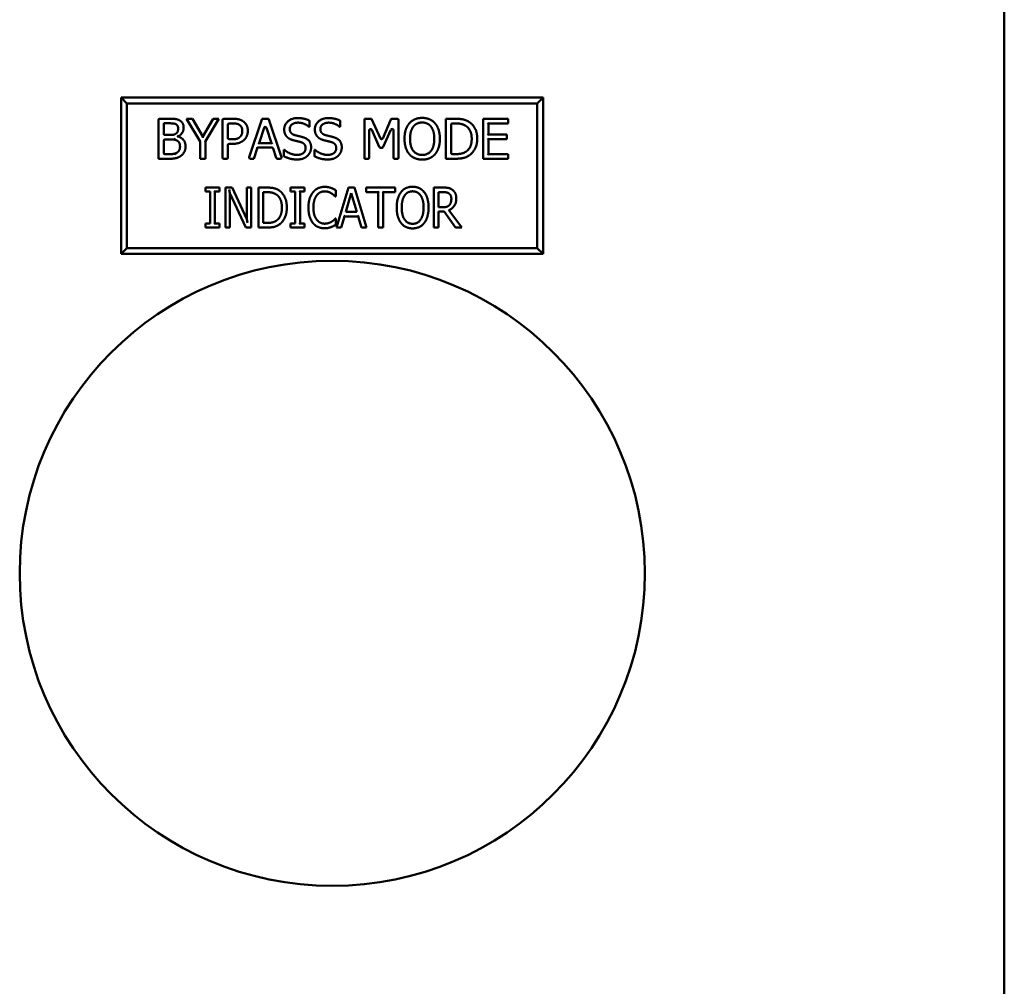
# Model space of a CAD drawing. Header units: inches. Extents: x 0 to 102, y 2 to 64.
# Tile 11 of 13: x 60 to 64, y 46 to 50. Entities that reach past the tile are written whole.
import ezdxf

# ---------------------------------------------------------------- set-up
doc = ezdxf.new("R2010")
doc.units = ezdxf.units.IN
doc.header["$LTSCALE"] = 3
doc.header["$MEASUREMENT"] = 0
doc.layers.add('Visible (ANSI)', color=7, linetype='Continuous', lineweight=50)

msp = doc.modelspace()

# ---------------------------------------------------------------- linework, layer by layer
at = {"layer": 'Visible (ANSI)'}
for p, q in [((64.1197, 53.7604), (64.1197, 17.7604)), ((62.2753, 49.6632), (60.5878, 49.6632)), ((60.6112, 49.6398), (60.5878, 49.6632)), ((60.5878, 49.6632), (60.5878, 49.0382)), ((62.2518, 49.6398), (62.2753, 49.6632)), ((62.2753, 49.0382), (62.2753, 49.6632)), ((60.6112, 49.6398), (62.2518, 49.6398)), ((60.6112, 49.0617), (60.6112, 49.6398)), ((62.2518, 49.6398), (62.2518, 49.0617)), ((60.7369, 49.4187), (60.7369, 49.5737)), ((60.7419, 49.5787), (60.7793, 49.5787)), ((60.8545, 49.5757), (60.8492, 49.5787)), ((60.9033, 49.4873), (60.8492, 49.5787)), ((60.8492, 49.5787), (60.8728, 49.5787)), ((60.8711, 49.5757), (60.8728, 49.5787)), ((60.8728, 49.5787), (60.9141, 49.5083)), ((60.9141, 49.5083), (60.9561, 49.5787)), ((60.9786, 49.5787), (60.9246, 49.4895)), ((60.9578, 49.5757), (60.9561, 49.5787)), ((60.9561, 49.5787), (60.9786, 49.5787)), ((60.9733, 49.5757), (60.9786, 49.5787)), ((60.9934, 49.4237), (60.9934, 49.5737)), ((60.9984, 49.5787), (61.0336, 49.5787)), ((61.0998, 49.4253), (61.1503, 49.5753)), ((61.1551, 49.5787), (61.1741, 49.5787)), ((61.1788, 49.5753), (61.2294, 49.4253)), ((61.5605, 49.5787), (61.5896, 49.5787)), ((61.5605, 49.4187), (61.5605, 49.5787)), ((61.5896, 49.5787), (61.6249, 49.5)), ((61.634, 49.5), (61.6669, 49.5757)), ((61.6714, 49.5787), (61.6927, 49.5787)), ((61.6977, 49.5737), (61.6977, 49.4237)), ((61.8889, 49.5757), (61.8859, 49.5787)), ((61.8859, 49.4187), (61.8859, 49.5787)), ((61.8859, 49.5787), (61.9223, 49.5787)), ((62.0381, 49.5757), (62.0351, 49.5787)), ((62.0351, 49.4187), (62.0351, 49.5787)), ((62.0351, 49.5787), (62.1352, 49.5787)), ((62.1322, 49.5757), (62.1352, 49.5787)), ((62.1352, 49.5787), (62.1352, 49.5598)), ((60.7786, 49.5605), (60.7582, 49.5605)), ((60.7582, 49.5605), (60.7582, 49.5137)), ((60.8199, 49.5696), (60.8214, 49.5722)), ((61.0147, 49.5553), (61.0147, 49.5015)), ((61.0323, 49.5603), (61.0197, 49.5603)), ((61.1593, 49.5424), (61.1394, 49.4816)), ((61.1888, 49.4816), (61.1688, 49.5424)), ((61.3414, 49.5458), (61.3399, 49.5458)), ((61.3414, 49.5712), (61.3414, 49.5458)), ((61.4639, 49.5458), (61.4624, 49.5458)), ((61.4639, 49.5712), (61.4639, 49.5458)), ((61.6204, 49.4658), (61.59, 49.5348)), ((61.6669, 49.535), (61.636, 49.4657)), ((61.9071, 49.5553), (61.9071, 49.4421)), ((61.9233, 49.5603), (61.9121, 49.5603)), ((62.0534, 49.5628), (62.0564, 49.5598)), ((62.1352, 49.5598), (62.0564, 49.5598)), ((62.0564, 49.5598), (62.0564, 49.5159)), ((62.1322, 49.5628), (62.1352, 49.5598)), ((60.7582, 49.5137), (60.7823, 49.5137)), ((60.7823, 49.496), (60.7632, 49.496)), ((60.8103, 49.4918), (60.7981, 49.4983)), ((60.8125, 49.5103), (60.8155, 49.5084)), ((60.8125, 49.5053), (60.8155, 49.5076)), ((60.8155, 49.5084), (60.8155, 49.5076)), ((60.914, 49.5024), (60.9141, 49.5083)), ((61.0197, 49.4965), (61.0292, 49.4965)), ((61.5804, 49.5328), (61.5804, 49.4237)), ((61.6765, 49.4237), (61.6765, 49.533)), ((62.0534, 49.5129), (62.0564, 49.5159)), ((62.0534, 49.5), (62.0564, 49.497)), ((62.0564, 49.5159), (62.1299, 49.5159)), ((62.1299, 49.497), (62.0564, 49.497)), ((62.0564, 49.497), (62.0564, 49.4376)), ((62.1269, 49.5129), (62.1299, 49.5159)), ((62.1269, 49.5), (62.1299, 49.497)), ((62.1299, 49.5159), (62.1299, 49.497)), ((60.7582, 49.491), (60.7582, 49.4418)), ((60.9063, 49.4881), (60.9033, 49.4873)), ((60.9033, 49.4187), (60.9033, 49.4873)), ((60.9216, 49.4903), (60.9246, 49.4895)), ((60.9246, 49.4895), (60.9246, 49.4187)), ((61.0147, 49.4733), (61.0147, 49.4237)), ((61.0327, 49.4783), (61.0197, 49.4783)), ((61.1336, 49.4634), (61.1191, 49.4187)), ((61.1314, 49.4664), (61.1336, 49.4634)), ((61.191, 49.4634), (61.1336, 49.4634)), ((61.1353, 49.4786), (61.1394, 49.4816)), ((61.1394, 49.4816), (61.1888, 49.4816)), ((61.193, 49.4786), (61.1888, 49.4816)), ((61.208, 49.4221), (61.1958, 49.46)), ((61.6315, 49.4628), (61.625, 49.4628)), ((60.7399, 49.4217), (60.7369, 49.4187)), ((60.7828, 49.4187), (60.7369, 49.4187)), ((60.7632, 49.4368), (60.7755, 49.4368)), ((60.8008, 49.4357), (60.8118, 49.4436)), ((60.9063, 49.4217), (60.9033, 49.4187)), ((60.9246, 49.4187), (60.9033, 49.4187)), ((60.9216, 49.4217), (60.9246, 49.4187)), ((61.0097, 49.4187), (60.9984, 49.4187)), ((61.1191, 49.4187), (61.1045, 49.4187)), ((61.1169, 49.4217), (61.1191, 49.4187)), ((61.2246, 49.4187), (61.2128, 49.4187)), ((61.2389, 49.4283), (61.2389, 49.455)), ((61.2389, 49.455), (61.2404, 49.455)), ((61.3614, 49.4283), (61.3614, 49.455)), ((61.3614, 49.455), (61.3629, 49.455)), ((61.5754, 49.4187), (61.5605, 49.4187)), ((61.6927, 49.4187), (61.6815, 49.4187)), ((61.8889, 49.4217), (61.8859, 49.4187)), ((61.9227, 49.4187), (61.8859, 49.4187)), ((61.9121, 49.4371), (61.9233, 49.4371)), ((62.0381, 49.4217), (62.0351, 49.4187)), ((62.1352, 49.4187), (62.0351, 49.4187)), ((62.0534, 49.4346), (62.0564, 49.4376)), ((62.0564, 49.4376), (62.1352, 49.4376)), ((62.1322, 49.4346), (62.1352, 49.4376)), ((62.1322, 49.4217), (62.1352, 49.4187)), ((62.1352, 49.4376), (62.1352, 49.4187)), ((60.9256, 49.3035), (60.9816, 49.3035)), ((60.9256, 49.2871), (60.9256, 49.3035)), ((60.9816, 49.3035), (60.9816, 49.2871)), ((61.0081, 49.3005), (61.0051, 49.3035)), ((61.0051, 49.1435), (61.0051, 49.3035)), ((61.0051, 49.3035), (61.0322, 49.3035)), ((61.0303, 49.3005), (61.0322, 49.3035)), ((61.0322, 49.3035), (61.09, 49.1768)), ((61.093, 49.3005), (61.09, 49.3035)), ((61.09, 49.3035), (61.1079, 49.3035)), ((61.09, 49.1768), (61.09, 49.3035)), ((61.1049, 49.3005), (61.1079, 49.3035)), ((61.1079, 49.3035), (61.1079, 49.1435)), ((61.1402, 49.3005), (61.1372, 49.3035)), ((61.1372, 49.1435), (61.1372, 49.3035)), ((61.1372, 49.3035), (61.1699, 49.3035)), ((61.2657, 49.3035), (61.3217, 49.3035)), ((61.2657, 49.2871), (61.2657, 49.3035)), ((61.3217, 49.3035), (61.3217, 49.2871)), ((61.4485, 49.1435), (61.497, 49.3035)), ((61.4992, 49.3005), (61.497, 49.3035)), ((61.497, 49.3035), (61.5205, 49.3035)), ((61.5183, 49.3005), (61.5205, 49.3035)), ((61.5205, 49.3035), (61.569, 49.1435)), ((61.5709, 49.3005), (61.5679, 49.3035)), ((61.5679, 49.2845), (61.5679, 49.3035)), ((61.5679, 49.3035), (61.6838, 49.3035)), ((61.6808, 49.3005), (61.6838, 49.3035)), ((61.6838, 49.3035), (61.6838, 49.2845)), ((61.8383, 49.1435), (61.8383, 49.3035)), ((61.8383, 49.3035), (61.8754, 49.3035)), ((60.944, 49.2871), (60.9256, 49.2871)), ((60.944, 49.1598), (60.944, 49.2871)), ((60.9602, 49.2901), (60.9632, 49.2871)), ((60.9816, 49.2871), (60.9632, 49.2871)), ((60.9632, 49.2871), (60.9632, 49.1598)), ((60.9786, 49.2901), (60.9816, 49.2871)), ((61.02, 49.2951), (61.023, 49.2814)), ((61.0864, 49.1435), (61.023, 49.2814)), ((61.023, 49.2814), (61.023, 49.1435)), ((61.1709, 49.285), (61.1564, 49.285)), ((61.1564, 49.285), (61.1564, 49.1619)), ((61.2841, 49.2871), (61.2657, 49.2871)), ((61.2841, 49.1598), (61.2841, 49.2871)), ((61.3003, 49.2901), (61.3033, 49.2871)), ((61.3217, 49.2871), (61.3033, 49.2871)), ((61.3033, 49.2871), (61.3033, 49.1598)), ((61.3187, 49.2901), (61.3217, 49.2871)), ((61.3672, 49.2735), (61.3696, 49.2717)), ((61.4462, 49.2671), (61.4446, 49.2671)), ((61.4462, 49.2928), (61.4462, 49.2671)), ((61.5083, 49.2815), (61.4862, 49.2063)), ((61.5305, 49.2063), (61.5083, 49.2815)), ((61.5709, 49.2875), (61.5679, 49.2845)), ((61.6163, 49.2845), (61.5679, 49.2845)), ((61.6193, 49.2875), (61.6163, 49.2845)), ((61.6163, 49.1435), (61.6163, 49.2845)), ((61.6325, 49.2875), (61.6355, 49.2845)), ((61.6838, 49.2845), (61.6355, 49.2845)), ((61.6355, 49.2845), (61.6355, 49.1435)), ((61.6808, 49.2875), (61.6838, 49.2845)), ((61.8764, 49.285), (61.8575, 49.285)), ((61.8575, 49.285), (61.8575, 49.2249)), ((61.8575, 49.2249), (61.8743, 49.2249)), ((61.4448, 49.1798), (61.4462, 49.1798)), ((61.4452, 49.1788), (61.4462, 49.1798)), ((61.4462, 49.1798), (61.4462, 49.1543)), ((61.4809, 49.1882), (61.4678, 49.1435)), ((61.4787, 49.1912), (61.4809, 49.1882)), ((61.5358, 49.1882), (61.4809, 49.1882)), ((61.4862, 49.2063), (61.5305, 49.2063)), ((61.538, 49.1912), (61.5358, 49.1882)), ((61.5487, 49.1435), (61.5358, 49.1882)), ((61.8792, 49.2071), (61.8575, 49.2071)), ((61.8575, 49.2071), (61.8575, 49.1435)), ((61.9249, 49.1435), (61.8792, 49.2071)), ((61.8984, 49.2131), (61.9497, 49.1435)), ((60.9256, 49.1435), (60.9256, 49.1598)), ((60.9256, 49.1598), (60.944, 49.1598)), ((60.9816, 49.1435), (60.9256, 49.1435)), ((60.9602, 49.1568), (60.9632, 49.1598)), ((60.9632, 49.1598), (60.9816, 49.1598)), ((60.9786, 49.1568), (60.9816, 49.1598)), ((60.9786, 49.1465), (60.9816, 49.1435)), ((60.9816, 49.1598), (60.9816, 49.1435)), ((61.0081, 49.1465), (61.0051, 49.1435)), ((61.023, 49.1435), (61.0051, 49.1435)), ((61.02, 49.1465), (61.023, 49.1435)), ((61.0883, 49.1465), (61.0864, 49.1435)), ((61.1079, 49.1435), (61.0864, 49.1435)), ((61.093, 49.163), (61.09, 49.1768)), ((61.1049, 49.1465), (61.1079, 49.1435)), ((61.1402, 49.1465), (61.1372, 49.1435)), ((61.1703, 49.1435), (61.1372, 49.1435)), ((61.1564, 49.1619), (61.1709, 49.1619)), ((61.2657, 49.1435), (61.2657, 49.1598)), ((61.2657, 49.1598), (61.2841, 49.1598)), ((61.3217, 49.1435), (61.2657, 49.1435)), ((61.3003, 49.1568), (61.3033, 49.1598)), ((61.3033, 49.1598), (61.3217, 49.1598)), ((61.3187, 49.1568), (61.3217, 49.1598)), ((61.3187, 49.1465), (61.3217, 49.1435)), ((61.3217, 49.1598), (61.3217, 49.1435)), ((61.426, 49.1481), (61.427, 49.1453)), ((61.431, 49.1644), (61.4295, 49.1669)), ((61.4526, 49.1465), (61.4485, 49.1435)), ((61.4678, 49.1435), (61.4485, 49.1435)), ((61.4656, 49.1465), (61.4678, 49.1435)), ((61.551, 49.1465), (61.5487, 49.1435)), ((61.569, 49.1435), (61.5487, 49.1435)), ((61.5649, 49.1465), (61.569, 49.1435)), ((61.6193, 49.1465), (61.6163, 49.1435)), ((61.6355, 49.1435), (61.6163, 49.1435)), ((61.6325, 49.1465), (61.6355, 49.1435)), ((61.8575, 49.1435), (61.8383, 49.1435)), ((61.9497, 49.1435), (61.9249, 49.1435)), ((60.6112, 49.0617), (60.5878, 49.0382)), ((62.2518, 49.0617), (60.6112, 49.0617)), ((62.2518, 49.0617), (62.2753, 49.0382)), ((60.5878, 49.0382), (62.2753, 49.0382))]:
    msp.add_line(p, q, dxfattribs=at)
msp.add_circle((61.4322, 47.7604), 1.25, dxfattribs=at)
for centre, start, end in [((60.7419, 49.5737), 90, 180), ((60.9984, 49.5737), 90, 180), ((61.1551, 49.5737), 90, 161.3703), ((61.1741, 49.5737), 18.6297, 90), ((61.6714, 49.5737), 90, 156.5502), ((61.6927, 49.5737), 0, 90), ((61.0197, 49.5553), 90, 180), ((61.1641, 49.5409), 18.1979, 161.8911), ((61.5854, 49.5328), 23.8079, 180), ((61.6715, 49.533), 0, 155.9934), ((61.9121, 49.5553), 90, 180), ((60.7632, 49.491), 90, 180), ((61.0197, 49.5015), 180, 270), ((61.6294, 49.502), 204.1479, 336.5502), ((61.0197, 49.4733), 90, 180), ((61.191, 49.4584), 17.9854, 90), ((61.625, 49.4678), 203.8079, 270), ((61.6315, 49.4678), 270, 335.9934), ((60.7632, 49.4418), 180, 270), ((60.9984, 49.4237), 180, 270), ((61.0097, 49.4237), 270, 0), ((61.1045, 49.4237), 161.3703, 270), ((61.2128, 49.4237), 197.9854, 270), ((61.2246, 49.4237), 270, 18.6297), ((61.5754, 49.4237), 270, 0), ((61.6815, 49.4237), 180, 270), ((61.6927, 49.4237), 270, 0), ((61.9121, 49.4421), 180, 270)]:
    msp.add_arc(centre, 0.005, start, end, dxfattribs=at)
for points in [[(60.7793, 49.5787), (60.7965, 49.5787), (60.8136, 49.5765), (60.8214, 49.5722)], [(61.0336, 49.5787), (61.0479, 49.5787), (61.0678, 49.574), (61.0755, 49.5687)], [(61.24, 49.5358), (61.24, 49.5552), (61.2704, 49.5815), (61.2938, 49.5815)], [(61.2938, 49.5815), (61.3073, 49.5815), (61.3312, 49.5762), (61.3414, 49.5712)], [(61.3626, 49.5358), (61.3626, 49.5552), (61.3929, 49.5815), (61.4164, 49.5815)], [(61.4164, 49.5815), (61.4298, 49.5815), (61.4537, 49.5762), (61.4639, 49.5712)], [(61.9223, 49.5787), (61.9449, 49.5787), (61.9705, 49.5719), (61.9796, 49.566)], [(60.8076, 49.5564), (60.8024, 49.5592), (60.7898, 49.5605), (60.7786, 49.5605)], [(60.8068, 49.519), (60.8118, 49.5222), (60.8158, 49.5321), (60.8158, 49.5397)], [(60.8158, 49.5397), (60.8158, 49.5454), (60.8119, 49.5539), (60.8076, 49.5564)], [(60.8379, 49.5426), (60.8379, 49.5314), (60.826, 49.5135), (60.8155, 49.5084)], [(60.8214, 49.5722), (60.83, 49.5677), (60.8379, 49.5528), (60.8379, 49.5426)], [(61.0608, 49.5542), (61.0558, 49.5576), (61.0423, 49.5603), (61.0323, 49.5603)], [(61.0724, 49.5298), (61.0724, 49.5381), (61.0667, 49.5503), (61.0608, 49.5542)], [(61.0755, 49.5687), (61.0844, 49.5626), (61.0945, 49.5438), (61.0945, 49.5305)], [(61.2504, 49.5069), (61.2455, 49.5122), (61.24, 49.5264), (61.24, 49.5358)], [(61.2953, 49.5631), (61.2805, 49.5631), (61.2622, 49.5493), (61.2622, 49.538)], [(61.2622, 49.538), (61.2622, 49.5279), (61.273, 49.5158), (61.2831, 49.5131)], [(61.3399, 49.5458), (61.3322, 49.5528), (61.3084, 49.5631), (61.2953, 49.5631)], [(61.3729, 49.5069), (61.368, 49.5122), (61.3626, 49.5264), (61.3626, 49.5358)], [(61.4178, 49.5631), (61.403, 49.5631), (61.3847, 49.5493), (61.3847, 49.538)], [(61.3847, 49.538), (61.3847, 49.5279), (61.3955, 49.5158), (61.4056, 49.5131)], [(61.4624, 49.5458), (61.4547, 49.5528), (61.4309, 49.5631), (61.4178, 49.5631)], [(61.7563, 49.547), (61.75, 49.5389), (61.7432, 49.5142), (61.7432, 49.4987)], [(61.7919, 49.5636), (61.7803, 49.5636), (61.7629, 49.5556), (61.7563, 49.547)], [(61.8273, 49.547), (61.8209, 49.5553), (61.803, 49.5636), (61.7919, 49.5636)], [(61.8403, 49.4987), (61.8403, 49.5145), (61.8335, 49.539), (61.8273, 49.547)], [(61.9796, 49.566), (61.995, 49.5557), (62.012, 49.5219), (62.012, 49.4986)], [(60.7823, 49.5137), (60.7923, 49.5137), (60.8018, 49.5158), (60.8068, 49.519)], [(60.8103, 49.4918), (60.8053, 49.4944), (60.7933, 49.496), (60.7823, 49.496)], [(60.8155, 49.5076), (60.8298, 49.5037), (60.8455, 49.4831), (60.8455, 49.4678)], [(61.0805, 49.4949), (61.0722, 49.4868), (61.0498, 49.4783), (61.0327, 49.4783)], [(61.0945, 49.5305), (61.0945, 49.5201), (61.0872, 49.5014), (61.0805, 49.4949)], [(61.2768, 49.4927), (61.2685, 49.4949), (61.2555, 49.5015), (61.2504, 49.5069)], [(61.2831, 49.5131), (61.2898, 49.5113), (61.3094, 49.5066), (61.3159, 49.5046)], [(61.3159, 49.5046), (61.3323, 49.4996), (61.3476, 49.4792), (61.3476, 49.4643)], [(61.3994, 49.4927), (61.3911, 49.4949), (61.378, 49.5015), (61.3729, 49.5069)], [(61.4056, 49.5131), (61.4123, 49.5113), (61.4319, 49.5066), (61.4384, 49.5046)], [(61.4384, 49.5046), (61.4549, 49.4996), (61.4702, 49.4792), (61.4702, 49.4643)], [(61.7401, 49.4371), (61.7309, 49.4477), (61.7211, 49.479), (61.7211, 49.4987)], [(61.7432, 49.4987), (61.7432, 49.4672), (61.7697, 49.4337), (61.7919, 49.4337)], [(61.7919, 49.4337), (61.814, 49.4337), (61.8403, 49.4672), (61.8403, 49.4987)], [(61.8625, 49.4987), (61.8625, 49.4792), (61.8527, 49.4477), (61.8433, 49.4371)], [(62.012, 49.4986), (62.012, 49.4766), (61.9943, 49.4414), (61.9793, 49.4315)], [(60.8233, 49.4669), (60.8233, 49.476), (60.8181, 49.4877), (60.8103, 49.4918)], [(60.8118, 49.4436), (60.8177, 49.4479), (60.8233, 49.4585), (60.8233, 49.4669)], [(61.3058, 49.4855), (61.2984, 49.4875), (61.2861, 49.4904), (61.2768, 49.4927)], [(61.2898, 49.4342), (61.3074, 49.4342), (61.3255, 49.4489), (61.3255, 49.461)], [(61.3255, 49.461), (61.3255, 49.4705), (61.316, 49.4825), (61.3058, 49.4855)], [(61.3476, 49.4643), (61.3476, 49.4549), (61.34, 49.4367), (61.3331, 49.4304)], [(61.4283, 49.4855), (61.4209, 49.4875), (61.4086, 49.4904), (61.3994, 49.4927)], [(61.4123, 49.4342), (61.43, 49.4342), (61.448, 49.4489), (61.448, 49.461)], [(61.448, 49.461), (61.448, 49.4705), (61.4385, 49.4825), (61.4283, 49.4855)], [(61.4702, 49.4643), (61.4702, 49.4549), (61.4625, 49.4367), (61.4556, 49.4304)], [(60.7755, 49.4368), (60.7895, 49.4368), (60.8055, 49.4394), (60.8118, 49.4436)], [(61.2914, 49.4158), (61.274, 49.4158), (61.2496, 49.4231), (61.2389, 49.4283)], [(61.2404, 49.455), (61.2509, 49.4451), (61.2775, 49.4342), (61.2898, 49.4342)], [(61.3331, 49.4304), (61.3255, 49.4234), (61.306, 49.4158), (61.2914, 49.4158)], [(61.4139, 49.4158), (61.3965, 49.4158), (61.3721, 49.4231), (61.3614, 49.4283)], [(61.3629, 49.455), (61.3734, 49.4451), (61.4, 49.4342), (61.4123, 49.4342)], [(61.4556, 49.4304), (61.448, 49.4234), (61.4285, 49.4158), (61.4139, 49.4158)], [(61.7917, 49.4153), (61.7755, 49.4153), (61.7496, 49.4263), (61.7401, 49.4371)], [(61.8433, 49.4371), (61.8335, 49.4259), (61.8074, 49.4153), (61.7917, 49.4153)], [(61.9793, 49.4315), (61.9672, 49.4239), (61.9421, 49.4187), (61.9227, 49.4187)], [(61.1699, 49.3035), (61.1902, 49.3035), (61.2133, 49.2967), (61.2214, 49.2907)], [(61.3549, 49.2843), (61.3635, 49.295), (61.3871, 49.3063), (61.4017, 49.3063)], [(61.4017, 49.3063), (61.409, 49.3063), (61.4217, 49.304), (61.427, 49.3022)], [(61.427, 49.3022), (61.4317, 49.3005), (61.4414, 49.2957), (61.4462, 49.2928)], [(61.7072, 49.2852), (61.7156, 49.2958), (61.7391, 49.3068), (61.7536, 49.3068)], [(61.7536, 49.3068), (61.7683, 49.3068), (61.7919, 49.2954), (61.8, 49.2852)], [(61.8754, 49.3035), (61.8877, 49.3035), (61.9044, 49.3005), (61.9119, 49.295)], [(61.2089, 49.2754), (61.2013, 49.2805), (61.1839, 49.285), (61.1709, 49.285)], [(61.2307, 49.2236), (61.2307, 49.242), (61.2197, 49.2681), (61.2089, 49.2754)], [(61.2214, 49.2907), (61.2352, 49.2805), (61.2505, 49.2467), (61.2505, 49.2233)], [(61.3369, 49.2233), (61.3369, 49.2434), (61.3461, 49.2732), (61.3549, 49.2843)], [(61.3696, 49.2717), (61.3635, 49.2635), (61.3567, 49.2388), (61.3567, 49.2233)], [(61.4015, 49.2882), (61.3922, 49.2882), (61.3758, 49.2797), (61.3696, 49.2717)], [(61.4284, 49.2805), (61.423, 49.2839), (61.41, 49.2882), (61.4015, 49.2882)], [(61.4446, 49.2671), (61.4422, 49.2697), (61.4341, 49.277), (61.4284, 49.2805)], [(61.6899, 49.2235), (61.6899, 49.2436), (61.6989, 49.2742), (61.7072, 49.2852)], [(61.7216, 49.2718), (61.7159, 49.2636), (61.7098, 49.239), (61.7098, 49.2235)], [(61.7536, 49.2884), (61.7432, 49.2884), (61.7275, 49.2804), (61.7216, 49.2718)], [(61.7856, 49.2718), (61.7799, 49.2801), (61.7637, 49.2884), (61.7536, 49.2884)], [(61.7974, 49.2235), (61.7974, 49.2393), (61.7912, 49.2638), (61.7856, 49.2718)], [(61.8, 49.2852), (61.8082, 49.2745), (61.8173, 49.2434), (61.8173, 49.2235)], [(61.8993, 49.2796), (61.8953, 49.2826), (61.8844, 49.285), (61.8764, 49.285)], [(61.9283, 49.26), (61.9283, 49.2425), (61.9123, 49.2188), (61.8984, 49.2131)], [(61.9084, 49.2583), (61.9084, 49.2653), (61.904, 49.2761), (61.8993, 49.2796)], [(61.9003, 49.2332), (61.9044, 49.2376), (61.9084, 49.25), (61.9084, 49.2583)], [(61.9119, 49.295), (61.9194, 49.2896), (61.9283, 49.2726), (61.9283, 49.26)], [(61.2107, 49.1725), (61.2207, 49.18), (61.2307, 49.2049), (61.2307, 49.2236)], [(61.2505, 49.2233), (61.2505, 49.2014), (61.2346, 49.1661), (61.2212, 49.1563)], [(61.355, 49.1616), (61.3463, 49.172), (61.3369, 49.2031), (61.3369, 49.2233)], [(61.3567, 49.2233), (61.3567, 49.2069), (61.3638, 49.1831), (61.3701, 49.175)], [(61.7072, 49.1619), (61.6989, 49.1725), (61.6899, 49.2037), (61.6899, 49.2235)], [(61.7098, 49.2235), (61.7098, 49.1919), (61.7336, 49.1585), (61.7536, 49.1585)], [(61.7536, 49.1585), (61.7737, 49.1585), (61.7974, 49.1919), (61.7974, 49.2235)], [(61.8173, 49.2235), (61.8173, 49.204), (61.8083, 49.1725), (61.8, 49.1619)], [(61.8743, 49.2249), (61.8825, 49.2249), (61.8957, 49.2281), (61.9003, 49.2332)], [(61.4295, 49.1669), (61.4348, 49.1703), (61.4426, 49.1773), (61.4448, 49.1798)], [(61.2212, 49.1563), (61.2103, 49.1486), (61.1878, 49.1435), (61.1703, 49.1435)], [(61.1709, 49.1619), (61.1838, 49.1619), (61.2028, 49.1664), (61.2107, 49.1725)], [(61.4015, 49.1406), (61.3873, 49.1406), (61.3636, 49.1511), (61.355, 49.1616)], [(61.3701, 49.175), (61.376, 49.1671), (61.3924, 49.159), (61.4015, 49.159)], [(61.4015, 49.159), (61.4097, 49.159), (61.4239, 49.1636), (61.4295, 49.1669)], [(61.427, 49.1453), (61.4208, 49.1429), (61.41, 49.1406), (61.4015, 49.1406)], [(61.4462, 49.1543), (61.4414, 49.1519), (61.4331, 49.1473), (61.427, 49.1453)], [(61.7536, 49.1401), (61.739, 49.1401), (61.7156, 49.1511), (61.7072, 49.1619)], [(61.8, 49.1619), (61.7912, 49.1507), (61.7676, 49.1401), (61.7536, 49.1401)]]:
    msp.add_open_spline(points, degree=2, dxfattribs=at)
for points, degree, knots in [([(61.7403, 49.5605), (61.7496, 49.571), (61.7756, 49.5821), (61.7917, 49.5821)], 2, [0.002358, 0.002358, 0.002358, 1, 2, 2, 2]), ([(61.7917, 49.5821), (61.8081, 49.5821), (61.8342, 49.5707), (61.8433, 49.5604)], 2, [0, 0, 0, 1, 1.998167, 1.998167, 1.998167]), ([(61.7211, 49.4987), (61.7211, 49.5188), (61.731, 49.5493), (61.7402, 49.5604)], 2, [0, 0, 0, 1, 1.997683, 1.997683, 1.997683]), ([(61.7403, 49.5605), (61.7403, 49.5604), (61.7403, 49.5604), (61.7402, 49.5604), (61.7402, 49.5604), (61.7402, 49.5604)], 3, [0, 0, 0, 0, 0.0001692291, 0.0001692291, 0.0003384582, 0.0003384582, 0.0003384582, 0.0003384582]), ([(61.8434, 49.5604), (61.8434, 49.5604), (61.8433, 49.5604), (61.8433, 49.5604), (61.8433, 49.5604), (61.8433, 49.5604)], 3, [0, 0, 0, 0, 0.0001274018, 0.0001274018, 0.0002548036, 0.0002548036, 0.0002548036, 0.0002548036]), ([(61.8434, 49.5604), (61.8524, 49.5497), (61.8625, 49.5187), (61.8625, 49.4987)], 2, [0.001794, 0.001794, 0.001794, 1, 2, 2, 2]), ([(61.9656, 49.5507), (61.957, 49.5557), (61.9377, 49.5603), (61.9233, 49.5603)], 2, [0.002209, 0.002209, 0.002209, 1, 2, 2, 2]), ([(61.9898, 49.4988), (61.9898, 49.5172), (61.9777, 49.5433), (61.9656, 49.5507)], 2, [0, 0, 0, 1, 1.998426, 1.998426, 1.998426]), ([(61.9656, 49.5507), (61.9656, 49.5507), (61.9656, 49.5507), (61.9656, 49.5507), (61.9656, 49.5507), (61.9656, 49.5507)], 3, [0, 0, 0, 0, 0.0001123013, 0.0001123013, 0.0002246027, 0.0002246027, 0.0002246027, 0.0002246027]), ([(61.0292, 49.4965), (61.0422, 49.4965), (61.0581, 49.5006), (61.0633, 49.506)], 2, [0, 0, 0, 1, 1.996557, 1.996557, 1.996557]), ([(61.0633, 49.5061), (61.0681, 49.5109), (61.0724, 49.5222), (61.0724, 49.5298)], 2, [0.003912, 0.003912, 0.003912, 1, 2, 2, 2]), ([(61.0633, 49.5061), (61.0633, 49.5061), (61.0633, 49.5061), (61.0633, 49.5061), (61.0633, 49.5061), (61.0633, 49.506)], 3, [0, 0, 0, 0, 0.0001331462, 0.0001331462, 0.0002662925, 0.0002662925, 0.0002662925, 0.0002662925]), ([(61.9676, 49.4478), (61.9787, 49.4553), (61.9898, 49.4801), (61.9898, 49.4988)], 2, [0.001555, 0.001555, 0.001555, 1, 2, 2, 2]), ([(60.8455, 49.4678), (60.8455, 49.4559), (60.8364, 49.4376), (60.8289, 49.4317)], 2, [0, 0, 0, 1, 1.998038, 1.998038, 1.998038]), ([(60.8288, 49.4316), (60.8198, 49.4246), (60.7992, 49.4187), (60.7828, 49.4187)], 2, [0.001604, 0.001604, 0.001604, 1, 2, 2, 2]), ([(60.8288, 49.4316), (60.8289, 49.4316), (60.8289, 49.4316), (60.8289, 49.4317), (60.8289, 49.4317), (60.8289, 49.4317)], 3, [0, 0, 0, 0, 0.0000945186, 0.0000945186, 0.0001890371, 0.0001890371, 0.0001890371, 0.0001890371]), ([(61.9233, 49.4371), (61.9375, 49.4371), (61.9588, 49.4416), (61.9675, 49.4477)], 2, [0, 0, 0, 1, 1.998025, 1.998025, 1.998025]), ([(61.9676, 49.4478), (61.9676, 49.4477), (61.9676, 49.4477), (61.9675, 49.4477), (61.9675, 49.4477), (61.9675, 49.4477)], 3, [0, 0, 0, 0, 0.0001063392, 0.0001063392, 0.0002126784, 0.0002126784, 0.0002126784, 0.0002126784]), ([(61.9777, 49.434), (61.9777, 49.434), (61.9777, 49.434), (61.9779, 49.4337), (61.9782, 49.4334), (61.9785, 49.4328), (61.9787, 49.4325), (61.979, 49.432), (61.9791, 49.4318), (61.9793, 49.4316), (61.9793, 49.4315), (61.9793, 49.4315)], 3, [-0.01200768, -0.01200768, -0.01200768, -0.01200768, -0.01195212, -0.01195212, -0.00892998, -0.00892998, -0.00595314, -0.00595314, -0.00297652, -0.00297652, 0, 0, 0, 0]), ([(61.4459, 49.2701), (61.4459, 49.2701), (61.4459, 49.2701), (61.4458, 49.2699), (61.4457, 49.2697), (61.4455, 49.2692), (61.4454, 49.269), (61.4452, 49.2685), (61.4451, 49.2682), (61.4448, 49.2677), (61.4448, 49.2675), (61.4447, 49.2672), (61.4446, 49.2671), (61.4446, 49.2671)], 3, [-0.00006022, -0.00006022, -0.00006022, -0.00006022, 0, 0, 0.00186689, 0.00186689, 0.00372129, 0.00372129, 0.00684471, 0.00684471, 0.00971839, 0.00971839, 0.01247488, 0.01247488, 0.01247488, 0.01247488]), ([(61.7096, 49.2833), (61.7096, 49.2833), (61.7096, 49.2833), (61.7092, 49.2836), (61.7089, 49.2838), (61.7083, 49.2843), (61.7081, 49.2845), (61.7077, 49.2848), (61.7075, 49.2849), (61.7072, 49.2851), (61.7072, 49.2852), (61.7072, 49.2852)], 3, [-0.00005556, -0.00005556, -0.00005556, -0.00005556, 0, 0, 0.00302222, 0.00302222, 0.00599909, 0.00599909, 0.00897571, 0.00897571, 0.01195222, 0.01195222, 0.01195222, 0.01195222]), ([(61.7977, 49.2833), (61.7977, 49.2833), (61.7977, 49.2833), (61.798, 49.2836), (61.7983, 49.2838), (61.7989, 49.2843), (61.7991, 49.2845), (61.7996, 49.2848), (61.7997, 49.2849), (61.8, 49.2851), (61.8, 49.2852), (61.8, 49.2852)], 3, [-0.01200752, -0.01200752, -0.01200752, -0.01200752, -0.01195196, -0.01195196, -0.00893004, -0.00893004, -0.00595326, -0.00595326, -0.0029766, -0.0029766, 0, 0, 0, 0]), ([(61.4452, 49.1788), (61.4451, 49.179), (61.445, 49.1793), (61.4448, 49.1796), (61.4448, 49.1797), (61.4448, 49.1798), (61.4448, 49.1798), (61.4448, 49.1798)], 3, [-0.006508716, -0.006508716, -0.006508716, -0.006508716, -0.003695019, -0.003695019, -0.000940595, -0.000940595, 0, 0, 0, 0]), ([(61.2195, 49.1587), (61.2195, 49.1587), (61.2195, 49.1587), (61.2197, 49.1584), (61.2199, 49.1581), (61.2204, 49.1575), (61.2206, 49.1572), (61.2209, 49.1568), (61.221, 49.1566), (61.2212, 49.1564), (61.2212, 49.1563), (61.2212, 49.1563)], 3, [-0.01200768, -0.01200768, -0.01200768, -0.01200768, -0.01195212, -0.01195212, -0.00892998, -0.00892998, -0.00595315, -0.00595315, -0.00297652, -0.00297652, 0, 0, 0, 0]), ([(61.4432, 49.1739), (61.4432, 49.1739), (61.4432, 49.1739), (61.444, 49.1757), (61.4447, 49.1774), (61.4452, 49.1788)], 3, [-0.01252436, -0.01252436, -0.01252436, -0.01252436, -0.0124291, -0.0124291, -0.00124705, -0.00124705, -0.00124705, -0.00124705]), ([(61.4432, 49.1562), (61.4432, 49.1562), (61.4432, 49.1562), (61.4435, 49.156), (61.4437, 49.1559), (61.4442, 49.1556), (61.4444, 49.1554), (61.445, 49.1551), (61.4453, 49.1549), (61.4457, 49.1546), (61.4459, 49.1545), (61.4461, 49.1544), (61.4462, 49.1543), (61.4462, 49.1543)], 3, [-0.00006499, -0.00006499, -0.00006499, -0.00006499, 0, 0, 0.00224219, 0.00224219, 0.0044484, 0.0044484, 0.00766137, 0.00766137, 0.01042905, 0.01042905, 0.01300416, 0.01300416, 0.01300416, 0.01300416])]:
    msp.add_open_spline(points, degree=degree, knots=knots, dxfattribs=at)

doc.saveas('drawing.dxf')
